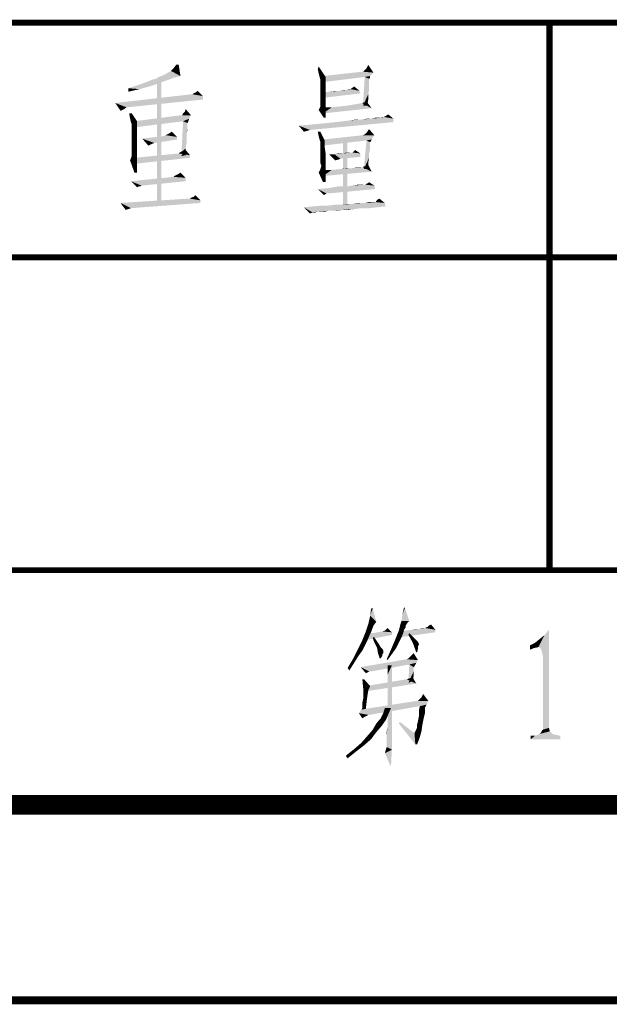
# Model space of a CAD drawing. Header units: millimetres. Extents: x 0 to 840, y 0 to 594.
# Tile 22 of 33: x 653 to 683, y 0 to 50. Entities that reach past the tile are written whole.
import ezdxf

# ---------------------------------------------------------------- set-up
doc = ezdxf.new("R2010")
doc.units = ezdxf.units.MM
doc.header["$LTSCALE"] = 46.2
doc.layers.get('0').update_dxf_attribs({"linetype": 'CONTINUOUS'})
doc.layers.add('GDU1040-22_DXF_FORMAT', color=7, linetype='CONTINUOUS')

# ---------------------------------------------------------------- blocks, each defined once
blk = doc.blocks.new('*T17')
at = {"color": 1, "linetype": 'Continuous'}
for p, q in [((0, 0), (120, 0)), ((0, 0), (0, -12)), ((60, 0), (60, -12)), ((90, 0), (90, -12)), ((120, 0), (120, -12)), ((0, -12), (120, -12))]:
    blk.add_line(p, q, dxfattribs=at)
blk = doc.blocks.new('*T18')
at = {"color": 1, "linetype": 'Continuous'}
for p, q in [((0, 0), (120, 0)), ((0, 0), (0, -16)), ((15, 0), (15, -16)), ((30, 0), (30, -16)), ((45, 0), (45, -16)), ((60, 0), (60, -16)), ((90, 0), (90, -16)), ((120, 0), (120, -16)), ((0, -16), (120, -16))]:
    blk.add_line(p, q, dxfattribs=at)
blk = doc.blocks.new('*T20')
at = {"color": 1, "linetype": 'Continuous'}
for p, q in [((0, 0), (60, 0)), ((0, 0), (0, -12)), ((60, 0), (60, -12)), ((0, -12), (60, -12))]:
    blk.add_line(p, q, dxfattribs=at)
blk = doc.blocks.new('*T21')
at = {"color": 1, "linetype": 'Continuous'}
for p, q in [((0, 0), (120, 0)), ((0, 0), (0, -50)), ((120, 0), (120, -50)), ((0, -50), (120, -50))]:
    blk.add_line(p, q, dxfattribs=at)

msp = doc.modelspace()

# ---------------------------------------------------------------- linework, layer by layer
at = {"color": 1, "linetype": 'Continuous'}
for points in [[(660.635, 47.533), (660.768, 47.667), (661.035, 47.844)], [(660.635, 47.533), (661.035, 47.844), (661.124, 47.267)], [(661.035, 47.844), (660.768, 47.667), (660.901, 47.844)], [(670.635, 47.667), (670.724, 47.844), (670.99, 47.444)], [(661.124, 47.267), (660.146, 47.267), (660.412, 47.4)], [(661.124, 47.267), (660.412, 47.4), (660.635, 47.533)], [(668.19, 47.4), (668.146, 47.622), (668.19, 47.756)], [(668.235, 47.222), (668.19, 47.4), (668.19, 47.756)], [(668.235, 47.222), (668.19, 47.756), (668.546, 47.222)], [(670.457, 47.489), (670.99, 47.444), (668.412, 47.267)], [(670.457, 47.489), (668.412, 47.267), (670.412, 47.489)], [(670.99, 47.444), (670.901, 47.356), (668.412, 47.267)], [(668.412, 47.267), (670.901, 47.356), (670.812, 47.267)], [(670.457, 47.489), (670.546, 47.578), (670.635, 47.667)], [(670.99, 47.444), (670.457, 47.489), (670.635, 47.667)], [(658.724, 46.733), (658.99, 46.822), (659.924, 46.867)], [(658.724, 46.733), (659.924, 46.867), (659.524, 46.733)], [(659.924, 46.867), (658.99, 46.822), (659.257, 46.911)], [(660.279, 47), (659.257, 46.911), (659.479, 47)], [(659.257, 46.911), (660.279, 47), (659.924, 46.867)], [(660.546, 47.089), (659.479, 47), (659.701, 47.089)], [(659.479, 47), (660.546, 47.089), (660.279, 47)], [(659.701, 47.089), (659.879, 47.133), (660.768, 47.178)], [(659.701, 47.089), (660.768, 47.178), (660.546, 47.089)], [(660.946, 47.222), (660.768, 47.178), (659.879, 47.133)], [(660.946, 47.222), (659.879, 47.133), (660.012, 47.222)], [(659.924, 47.089), (660.146, 47.178), (660.146, 40.911)], [(660.146, 40.911), (659.924, 40.867), (659.924, 47.089)], [(661.124, 47.267), (660.012, 47.222), (660.146, 47.267)], [(660.012, 47.222), (661.124, 47.267), (660.946, 47.222)], [(668.546, 47.222), (668.279, 47.089), (668.235, 47.222)], [(668.279, 47), (668.279, 47.089), (668.546, 47.222)], [(668.279, 46.956), (668.279, 47), (668.546, 47.222)], [(668.279, 46.822), (668.279, 46.956), (668.546, 47.222)], [(668.279, 46.822), (668.546, 47.222), (668.546, 46.822)], [(670.812, 47.267), (670.546, 47.222), (668.412, 46.956)], [(670.812, 47.267), (668.412, 46.956), (668.412, 47.267)], [(670.768, 47.133), (670.457, 45.756), (670.546, 47.222)], [(670.768, 47.133), (670.768, 47.089), (670.457, 45.756)], [(670.768, 47.089), (670.768, 47), (670.457, 45.756)], [(670.768, 47), (670.768, 46.911), (670.457, 45.756)], [(670.768, 46.911), (670.768, 46.733), (670.457, 45.756)], [(670.546, 47.222), (670.812, 47.267), (670.812, 47.178)], [(670.546, 47.222), (670.812, 47.178), (670.768, 47.133)], [(661.746, 46.333), (662.279, 46.244), (657.79, 45.889)], [(661.746, 46.333), (657.79, 45.889), (661.657, 46.333)], [(659.524, 46.733), (658.457, 46.644), (658.724, 46.733)], [(658.457, 46.644), (659.524, 46.733), (659.035, 46.6)], [(659.035, 46.6), (658.457, 46.467), (658.457, 46.644)], [(661.746, 46.333), (661.79, 46.378), (661.879, 46.422)], [(662.279, 46.244), (661.746, 46.333), (661.879, 46.422)], [(661.879, 46.422), (662.012, 46.511), (662.279, 46.244)], [(668.546, 46.822), (668.279, 46.644), (668.279, 46.822)], [(668.279, 46.644), (668.546, 46.822), (668.546, 46.511)], [(668.546, 46.511), (668.279, 46.378), (668.279, 46.644)], [(668.279, 46.378), (668.546, 46.511), (668.546, 46.2)], [(668.546, 46.2), (668.279, 46.156), (668.279, 46.378)], [(668.412, 46.422), (668.724, 46.467), (670.279, 46.511)], [(668.412, 46.422), (670.279, 46.511), (670.324, 46.378)], [(670.324, 46.378), (668.412, 46.156), (668.412, 46.422)], [(669.257, 46.511), (670.279, 46.511), (668.724, 46.467)], [(669.257, 46.511), (668.724, 46.467), (669.035, 46.511)], [(669.612, 46.556), (669.257, 46.511), (669.479, 46.556)], [(670.279, 46.511), (669.257, 46.511), (669.612, 46.556)], [(669.79, 46.6), (669.835, 46.6), (669.612, 46.556)], [(669.79, 46.6), (669.612, 46.556), (669.746, 46.6)], [(670.279, 46.511), (669.612, 46.556), (669.835, 46.6)], [(669.835, 46.6), (669.879, 46.644), (670.012, 46.733)], [(669.835, 46.6), (670.012, 46.733), (670.279, 46.511)], [(670.768, 46.733), (670.768, 46.556), (670.457, 45.756)], [(670.768, 46.556), (670.724, 46.333), (670.457, 45.756)], [(670.724, 46.333), (670.724, 46.067), (670.457, 45.756)], [(662.279, 46.244), (662.279, 46.067), (657.79, 45.889)], [(657.79, 45.889), (662.279, 46.067), (658.368, 45.667)], [(658.368, 45.667), (658.057, 45.489), (657.79, 45.889)], [(668.279, 45.978), (668.279, 46.156), (668.546, 46.2)], [(668.279, 45.978), (668.546, 46.2), (668.546, 45.933)], [(668.546, 45.933), (668.279, 45.889), (668.279, 45.978)], [(668.279, 45.8), (668.279, 45.889), (668.546, 45.933)], [(668.279, 45.756), (668.279, 45.8), (668.546, 45.933)], [(668.279, 45.711), (668.279, 45.756), (668.546, 45.933)], [(668.279, 45.711), (668.546, 45.933), (668.546, 45.667)], [(669.657, 45.756), (669.924, 45.8), (670.19, 45.844)], [(670.901, 45.622), (669.657, 45.756), (670.19, 45.844)], [(670.901, 45.622), (670.19, 45.844), (670.412, 45.889)], [(670.901, 45.622), (670.412, 45.889), (670.546, 45.933)], [(670.457, 45.756), (670.724, 46.067), (670.679, 45.756)], [(670.546, 45.933), (670.635, 45.978), (670.901, 45.622)], [(658.368, 45.667), (658.235, 45.578), (658.057, 45.489)], [(658.635, 45.356), (658.546, 45.089), (658.501, 45.356)], [(658.546, 45.089), (658.635, 45.356), (658.901, 44.956)], [(661.212, 45.267), (661.257, 45.356), (661.346, 45.444)], [(661.657, 45.267), (661.212, 45.267), (661.346, 45.444)], [(661.346, 45.444), (661.39, 45.578), (661.657, 45.267)], [(668.19, 45.533), (668.235, 45.622), (668.546, 45.667)], [(668.19, 45.533), (668.546, 45.667), (668.546, 45.444)], [(668.546, 45.444), (668.457, 45.133), (668.19, 45.533)], [(668.546, 45.667), (668.235, 45.622), (668.279, 45.711)], [(668.857, 45.667), (670.901, 45.622), (668.412, 45.356)], [(668.857, 45.667), (668.412, 45.356), (668.412, 45.667)], [(668.546, 45.444), (668.546, 45.267), (668.457, 45.133)], [(670.901, 45.622), (668.857, 45.667), (669.257, 45.711)], [(670.901, 45.622), (669.257, 45.711), (669.657, 45.756)], [(658.901, 44.956), (658.59, 44.911), (658.546, 45.089)], [(658.635, 44.778), (658.59, 44.911), (658.901, 44.956)], [(658.635, 44.689), (658.635, 44.778), (658.901, 44.956)], [(658.635, 44.6), (658.635, 44.689), (658.901, 44.956)], [(658.635, 44.6), (658.901, 44.956), (658.901, 44.511)], [(661.657, 45.267), (661.568, 45.089), (658.768, 44.956)], [(661.212, 45.267), (661.657, 45.267), (658.768, 44.956)], [(661.212, 45.267), (658.768, 44.956), (661.168, 45.267)], [(661.257, 44.956), (658.768, 44.956), (661.568, 45.089)], [(661.257, 44.956), (658.768, 44.644), (658.768, 44.956)], [(661.479, 44.867), (661.168, 43.178), (661.257, 44.956)], [(661.479, 44.867), (661.479, 44.778), (661.168, 43.178)], [(661.257, 44.956), (661.568, 45.089), (661.524, 44.956)], [(661.257, 44.956), (661.524, 44.956), (661.479, 44.867)], [(667.168, 44.733), (667.701, 44.778), (672.012, 44.911)], [(667.168, 44.733), (672.012, 44.911), (667.746, 44.511)], [(667.701, 44.778), (668.19, 44.822), (672.012, 44.911)], [(668.19, 44.822), (668.635, 44.867), (672.012, 44.911)], [(668.457, 45.133), (668.546, 45.267), (668.546, 45.133)], [(672.012, 44.911), (668.635, 44.867), (669.035, 44.911)], [(669.035, 44.911), (669.435, 44.956), (672.012, 45.089)], [(669.035, 44.911), (672.012, 45.089), (672.012, 44.911)], [(669.435, 44.956), (669.79, 45), (672.012, 45.089)], [(669.79, 45), (670.412, 45.044), (672.012, 45.089)], [(670.412, 45.044), (669.79, 45), (670.101, 45.044)], [(670.901, 45.089), (672.012, 45.089), (670.412, 45.044)], [(670.901, 45.089), (670.412, 45.044), (670.679, 45.089)], [(671.212, 45.133), (671.346, 45.133), (670.901, 45.089)], [(671.212, 45.133), (670.901, 45.089), (671.079, 45.133)], [(672.012, 45.089), (670.901, 45.089), (671.346, 45.133)], [(671.479, 45.178), (671.524, 45.178), (671.346, 45.133)], [(671.479, 45.178), (671.346, 45.133), (671.435, 45.178)], [(672.012, 45.089), (671.346, 45.133), (671.524, 45.178)], [(672.012, 45.089), (671.524, 45.178), (671.612, 45.222)], [(671.612, 45.222), (671.746, 45.311), (672.012, 45.089)], [(658.901, 44.511), (658.635, 44.467), (658.635, 44.6)], [(658.635, 44.289), (658.635, 44.467), (658.901, 44.511)], [(658.635, 44.289), (658.901, 44.511), (658.901, 44.067)], [(660.368, 44.244), (660.457, 44.289), (660.546, 44.333)], [(660.946, 44.156), (660.368, 44.244), (660.546, 44.333)], [(660.546, 44.333), (660.679, 44.422), (660.946, 44.156)], [(661.479, 44.778), (661.479, 44.733), (661.168, 43.178)], [(661.479, 44.733), (661.479, 44.644), (661.168, 43.178)], [(661.479, 44.644), (661.435, 44.333), (661.168, 43.178)], [(661.435, 44.333), (661.435, 44.111), (661.168, 43.178)], [(661.479, 44.644), (661.479, 44.511), (661.435, 44.333)], [(667.746, 44.511), (667.435, 44.422), (667.168, 44.733)], [(667.746, 44.511), (667.612, 44.467), (667.435, 44.422)], [(668.279, 44.422), (668.19, 44.2), (668.146, 44.422)], [(668.235, 44.022), (668.19, 44.2), (668.279, 44.422)], [(668.235, 44.022), (668.279, 44.422), (668.501, 43.978)], [(670.546, 44.289), (670.59, 44.333), (670.679, 44.422)], [(671.035, 44.244), (670.546, 44.289), (670.679, 44.422)], [(670.679, 44.422), (670.768, 44.556), (671.035, 44.244)], [(658.901, 44.067), (658.635, 44.022), (658.635, 44.289)], [(658.635, 43.8), (658.635, 44.022), (658.901, 44.067)], [(658.635, 43.8), (658.901, 44.067), (658.901, 43.711)], [(660.946, 44.156), (659.168, 44.067), (660.279, 44.2)], [(659.168, 44.067), (660.946, 44.156), (660.946, 44.022)], [(659.168, 44.067), (660.946, 44.022), (659.79, 43.844)], [(659.168, 44.067), (659.79, 43.844), (659.657, 43.8)], [(659.657, 43.8), (659.479, 43.711), (659.168, 44.067)], [(660.946, 44.156), (660.279, 44.2), (660.368, 44.244)], [(661.435, 44.111), (661.435, 43.844), (661.168, 43.178)], [(661.435, 43.844), (661.39, 43.578), (661.168, 43.178)], [(668.501, 43.978), (668.279, 43.889), (668.235, 44.022)], [(668.279, 43.8), (668.279, 43.889), (668.501, 43.978)], [(668.279, 43.756), (668.279, 43.8), (668.501, 43.978)], [(668.279, 43.622), (668.279, 43.756), (668.501, 43.978)], [(668.279, 43.622), (668.501, 43.978), (668.501, 43.622)], [(671.035, 44.244), (670.946, 44.111), (668.412, 44.022)], [(671.035, 44.244), (668.412, 44.022), (670.457, 44.244)], [(668.412, 44.022), (670.946, 44.111), (670.901, 44.022)], [(670.901, 44.022), (670.635, 43.978), (668.412, 43.711)], [(670.901, 44.022), (668.412, 43.711), (668.412, 44.022)], [(669.657, 43.978), (669.435, 40.644), (669.435, 43.978)], [(669.435, 40.644), (669.657, 43.978), (669.657, 40.644)], [(671.035, 44.244), (670.457, 44.244), (670.546, 44.289)], [(670.812, 43.889), (670.501, 42.511), (670.635, 43.978)], [(670.812, 43.889), (670.812, 43.844), (670.501, 42.511)], [(670.812, 43.844), (670.812, 43.756), (670.501, 42.511)], [(670.635, 43.978), (670.901, 44.022), (670.857, 43.933)], [(670.635, 43.978), (670.857, 43.933), (670.812, 43.889)], [(658.901, 43.711), (658.635, 43.578), (658.635, 43.8)], [(658.635, 43.444), (658.635, 43.578), (658.901, 43.711)], [(658.635, 43.356), (658.635, 43.444), (658.901, 43.711)], [(658.635, 43.356), (658.901, 43.711), (658.901, 43.356)], [(658.901, 43.356), (658.635, 43.178), (658.635, 43.356)], [(658.635, 43.178), (658.901, 43.356), (658.901, 43.044)], [(661.612, 43.222), (658.812, 43.089), (661.035, 43.311)], [(661.035, 43.311), (661.079, 43.356), (661.257, 43.444)], [(661.612, 43.222), (661.035, 43.311), (661.257, 43.444)], [(661.079, 43.356), (661.168, 43.4), (661.257, 43.444)], [(661.39, 43.578), (661.39, 43.222), (661.168, 43.178)], [(661.257, 43.444), (661.346, 43.533), (661.612, 43.222)], [(668.501, 43.622), (668.279, 43.444), (668.279, 43.622)], [(668.279, 43.444), (668.501, 43.622), (668.546, 43.311)], [(668.546, 43.311), (668.279, 43.222), (668.279, 43.444)], [(668.279, 43), (668.279, 43.222), (668.546, 43.311)], [(668.279, 43), (668.546, 43.311), (668.546, 43)], [(669.435, 43.311), (670.324, 43.311), (668.99, 43.267)], [(669.435, 43.311), (668.99, 43.267), (669.212, 43.311)], [(668.99, 43.267), (670.324, 43.311), (670.324, 43.133)], [(669.879, 43.356), (669.924, 43.356), (669.435, 43.311)], [(669.835, 43.356), (669.879, 43.356), (669.435, 43.311)], [(669.746, 43.356), (669.835, 43.356), (669.435, 43.311)], [(669.746, 43.356), (669.435, 43.311), (669.612, 43.356)], [(670.324, 43.311), (669.435, 43.311), (669.924, 43.356)], [(670.324, 43.311), (669.924, 43.356), (669.968, 43.4)], [(669.968, 43.4), (670.057, 43.489), (670.324, 43.311)], [(670.812, 43.756), (670.812, 43.667), (670.501, 42.511)], [(670.812, 43.667), (670.812, 43.489), (670.501, 42.511)], [(670.812, 43.489), (670.768, 43.311), (670.501, 42.511)], [(670.768, 43.311), (670.768, 43.089), (670.501, 42.511)], [(658.901, 43.044), (658.546, 42.956), (658.635, 43.178)], [(658.546, 42.956), (658.901, 43.044), (658.901, 42.778)], [(658.901, 42.778), (658.768, 42.333), (658.546, 42.956)], [(661.612, 43.089), (658.768, 42.778), (658.812, 43.089)], [(658.812, 43.089), (661.612, 43.222), (661.612, 43.089)], [(668.546, 43), (668.279, 42.822), (668.279, 43)], [(668.324, 42.689), (668.279, 42.822), (668.546, 43)], [(668.324, 42.689), (668.546, 43), (668.546, 42.689)], [(668.99, 43.267), (669.035, 42.956), (668.724, 43.267)], [(668.99, 43.267), (670.324, 43.133), (669.301, 43.044)], [(668.99, 43.267), (669.301, 43.044), (669.035, 42.956)], [(669.301, 43.044), (669.212, 43), (669.035, 42.956)], [(670.768, 43.089), (670.724, 42.822), (670.501, 42.511)], [(670.501, 42.511), (670.724, 42.822), (670.724, 42.511)], [(658.901, 42.778), (658.901, 42.511), (658.768, 42.333)], [(658.768, 42.333), (658.901, 42.511), (658.901, 42.333)], [(660.99, 42.244), (661.124, 42.333), (661.39, 42.067)], [(668.546, 42.467), (668.19, 42.333), (668.279, 42.511)], [(668.19, 42.333), (668.546, 42.467), (668.546, 42.2)], [(668.546, 42.2), (668.412, 41.844), (668.19, 42.333)], [(668.279, 42.511), (668.324, 42.644), (668.546, 42.689)], [(668.279, 42.511), (668.546, 42.689), (668.546, 42.467)], [(668.546, 42.689), (668.324, 42.644), (668.324, 42.689)], [(668.857, 42.467), (670.901, 42.378), (668.412, 42.156)], [(668.857, 42.467), (668.412, 42.156), (668.412, 42.467)], [(668.857, 42.467), (669.301, 42.511), (669.924, 42.556)], [(670.901, 42.378), (668.857, 42.467), (669.924, 42.556)], [(669.924, 42.556), (669.301, 42.511), (669.657, 42.556)], [(670.324, 42.6), (670.457, 42.6), (669.924, 42.556)], [(670.324, 42.6), (669.924, 42.556), (670.19, 42.6)], [(670.901, 42.378), (669.924, 42.556), (670.457, 42.6)], [(670.59, 42.644), (670.457, 42.6), (670.501, 42.644)], [(670.901, 42.378), (670.457, 42.6), (670.59, 42.644)], [(670.59, 42.644), (670.724, 42.733), (670.901, 42.378)], [(661.39, 42.067), (658.59, 41.889), (660.768, 42.111)], [(658.59, 41.889), (661.39, 42.067), (661.39, 41.889)], [(658.59, 41.889), (661.39, 41.889), (659.124, 41.667)], [(658.59, 41.889), (659.124, 41.667), (658.99, 41.622)], [(658.99, 41.622), (658.901, 41.578), (658.59, 41.889)], [(659.124, 41.667), (661.39, 41.889), (659.168, 41.667)], [(660.768, 42.111), (660.901, 42.2), (660.99, 42.244)], [(661.39, 42.067), (660.768, 42.111), (660.99, 42.244)], [(660.768, 42.111), (660.812, 42.156), (660.901, 42.2)], [(668.546, 42.2), (668.546, 42.022), (668.412, 41.844)], [(668.412, 41.844), (668.546, 42.022), (668.546, 41.844)], [(670.59, 41.711), (670.635, 41.756), (670.724, 41.8)], [(671.035, 41.667), (670.59, 41.711), (670.724, 41.8)], [(670.724, 41.8), (670.768, 41.844), (671.035, 41.667)], [(658.99, 41.622), (659.124, 41.667), (659.079, 41.622)], [(668.146, 41.489), (668.679, 41.533), (671.035, 41.667)], [(668.146, 41.489), (671.035, 41.667), (671.079, 41.489)], [(668.146, 41.489), (671.079, 41.489), (668.59, 41.267)], [(668.59, 41.267), (668.457, 41.178), (668.146, 41.489)], [(668.59, 41.267), (671.079, 41.489), (668.724, 41.267)], [(668.679, 41.533), (669.612, 41.622), (671.035, 41.667)], [(669.612, 41.622), (668.679, 41.533), (669.168, 41.622)], [(671.035, 41.667), (669.612, 41.622), (669.924, 41.667)], [(670.546, 41.711), (670.59, 41.711), (669.924, 41.667)], [(670.412, 41.711), (670.546, 41.711), (669.924, 41.667)], [(670.412, 41.711), (669.924, 41.667), (670.19, 41.711)], [(671.035, 41.667), (669.924, 41.667), (670.59, 41.711)], [(670.635, 41.756), (670.59, 41.711), (670.59, 41.756)], [(661.612, 41), (662.146, 40.911), (658.057, 40.778)], [(661.612, 41), (658.057, 40.778), (661.524, 41)], [(658.057, 40.778), (662.146, 40.911), (662.146, 40.778)], [(661.612, 41), (661.657, 41.044), (661.79, 41.089)], [(662.146, 40.911), (661.612, 41), (661.79, 41.089)], [(661.79, 41.089), (661.879, 41.178), (662.146, 40.911)], [(671.079, 40.822), (671.124, 40.822), (670.59, 40.778)], [(671.035, 40.822), (671.079, 40.822), (670.59, 40.778)], [(670.99, 40.822), (671.035, 40.822), (670.59, 40.778)], [(670.857, 40.822), (670.99, 40.822), (670.59, 40.778)], [(670.857, 40.822), (670.59, 40.778), (670.724, 40.822)], [(671.568, 40.778), (670.59, 40.778), (671.124, 40.822)], [(671.124, 40.867), (671.168, 40.911), (671.301, 41)], [(671.124, 40.822), (671.124, 40.867), (671.301, 41)], [(671.124, 40.822), (671.301, 41), (671.568, 40.778)], [(671.168, 40.911), (671.212, 40.956), (671.301, 41)], [(658.057, 40.778), (662.146, 40.778), (658.59, 40.511)], [(658.057, 40.778), (658.59, 40.511), (658.457, 40.467)], [(658.457, 40.467), (658.324, 40.422), (658.057, 40.778)], [(671.612, 40.6), (667.435, 40.556), (667.879, 40.6)], [(667.435, 40.556), (671.612, 40.6), (671.168, 40.556)], [(667.435, 40.556), (671.168, 40.556), (670.368, 40.511)], [(667.435, 40.556), (670.368, 40.511), (668.101, 40.333)], [(667.435, 40.556), (668.101, 40.333), (667.879, 40.289)], [(667.879, 40.289), (667.746, 40.244), (667.435, 40.556)], [(667.879, 40.6), (668.679, 40.644), (671.568, 40.778)], [(667.879, 40.6), (671.568, 40.778), (671.612, 40.6)], [(668.679, 40.644), (667.879, 40.6), (668.324, 40.644)], [(667.968, 40.289), (667.879, 40.289), (668.101, 40.333)], [(667.968, 40.289), (668.101, 40.333), (668.012, 40.289)], [(670.368, 40.511), (668.679, 40.378), (668.101, 40.333)], [(668.19, 40.333), (668.101, 40.333), (668.679, 40.378)], [(668.324, 40.333), (668.19, 40.333), (668.679, 40.378)], [(668.324, 40.333), (668.679, 40.378), (668.501, 40.333)], [(668.679, 40.644), (669.39, 40.689), (671.568, 40.778)], [(669.39, 40.689), (668.679, 40.644), (669.035, 40.689)], [(670.368, 40.511), (670.012, 40.467), (668.679, 40.378)], [(670.012, 40.467), (669.39, 40.422), (668.679, 40.378)], [(668.901, 40.378), (668.679, 40.378), (669.39, 40.422)], [(668.901, 40.378), (669.39, 40.422), (669.124, 40.378)], [(669.39, 40.689), (669.924, 40.733), (671.568, 40.778)], [(669.924, 40.733), (669.39, 40.689), (669.657, 40.733)], [(669.39, 40.422), (670.012, 40.467), (669.701, 40.422)], [(670.59, 40.778), (671.568, 40.778), (669.924, 40.733)], [(670.412, 40.778), (670.59, 40.778), (669.924, 40.733)], [(670.412, 40.778), (669.924, 40.733), (670.19, 40.778)], [(670.368, 40.511), (671.168, 40.556), (670.768, 40.511)], [(671.135, 19.356), (670.735, 19.267), (670.824, 19.667)], [(670.824, 19.667), (670.869, 20.022), (670.958, 20.067)], [(670.824, 19.667), (670.958, 20.067), (671.135, 19.356)], [(672.424, 19.4), (672.469, 19.711), (672.602, 20.067)], [(672.424, 19.4), (672.602, 20.067), (672.824, 19.4)], [(672.602, 20.067), (672.469, 19.711), (672.558, 20.111)], [(671.002, 19.178), (670.602, 18.867), (670.735, 19.267)], [(671.002, 19.178), (670.913, 18.956), (670.602, 18.867)], [(670.735, 19.267), (671.135, 19.356), (671.002, 19.178)], [(672.647, 19.178), (672.335, 19.089), (672.38, 19.267)], [(672.335, 19.089), (672.647, 19.178), (672.647, 19.089)], [(672.824, 19.4), (672.735, 19.311), (672.38, 19.267)], [(672.824, 19.4), (672.38, 19.267), (672.424, 19.4)], [(672.38, 19.267), (672.735, 19.311), (672.647, 19.178)], [(673.758, 19.089), (673.802, 19.133), (673.935, 19.222)], [(673.758, 19.089), (673.935, 19.222), (674.158, 18.956)], [(673.802, 19.133), (673.847, 19.178), (673.935, 19.222)], [(670.869, 18.822), (670.424, 18.422), (670.602, 18.867)], [(670.869, 18.822), (670.78, 18.644), (670.424, 18.422)], [(670.424, 18.422), (670.78, 18.644), (670.691, 18.422)], [(671.935, 18.689), (670.558, 18.422), (670.691, 18.733)], [(670.602, 18.867), (670.913, 18.956), (670.869, 18.822)], [(671.935, 18.822), (670.691, 18.733), (671.447, 18.867)], [(670.691, 18.733), (671.935, 18.822), (671.935, 18.689)], [(671.935, 18.822), (671.447, 18.867), (671.58, 18.911)], [(671.58, 18.911), (671.713, 19.044), (671.935, 18.822)], [(672.424, 18.556), (672.113, 18.467), (672.202, 18.689)], [(672.513, 18.778), (672.202, 18.689), (672.291, 18.911)], [(672.202, 18.689), (672.513, 18.778), (672.424, 18.556)], [(674.158, 18.822), (672.247, 18.556), (672.335, 18.867)], [(672.647, 19.089), (672.558, 18.956), (672.291, 18.911)], [(672.647, 19.089), (672.291, 18.911), (672.335, 19.089)], [(672.291, 18.911), (672.558, 18.956), (672.513, 18.778)], [(672.335, 18.867), (672.647, 18.911), (674.158, 18.956)], [(672.335, 18.867), (674.158, 18.956), (674.158, 18.822)], [(674.158, 18.956), (672.647, 18.911), (672.958, 18.956)], [(672.78, 18.689), (672.824, 18.778), (673.002, 18.6)], [(673.002, 18.6), (673.002, 18.289), (672.78, 18.689)], [(673.358, 19), (672.958, 18.956), (673.18, 19)], [(674.158, 18.956), (672.958, 18.956), (673.358, 19)], [(673.624, 19.044), (673.358, 19), (673.491, 19.044)], [(674.158, 18.956), (673.358, 19), (673.624, 19.044)], [(673.758, 19.089), (673.624, 19.044), (673.713, 19.089)], [(674.158, 18.956), (673.624, 19.044), (673.758, 19.089)], [(679.434, 18.067), (679.745, 18.689), (679.967, 18.956)], [(679.523, 18.022), (679.434, 18.067), (679.967, 18.956)], [(679.434, 18.067), (679.478, 18.467), (679.745, 18.689)], [(679.567, 17.933), (679.523, 18.022), (679.967, 18.956)], [(679.612, 17.8), (679.567, 17.933), (679.967, 18.956)], [(679.656, 17.578), (679.612, 17.8), (679.967, 18.956)], [(679.656, 17.578), (679.967, 18.956), (679.967, 13.933)], [(670.558, 18.156), (670.424, 17.889), (670.113, 17.8)], [(670.558, 18.156), (670.113, 17.8), (670.291, 18.156)], [(670.691, 18.422), (670.291, 18.156), (670.424, 18.422)], [(670.291, 18.156), (670.691, 18.422), (670.558, 18.156)], [(670.958, 18.511), (671.002, 18.6), (671.135, 18.422)], [(671.135, 18.422), (671.047, 18.289), (670.958, 18.511)], [(671.047, 18.289), (671.135, 18.422), (671.224, 18.289)], [(671.224, 18.289), (671.18, 18.022), (671.047, 18.289)], [(671.224, 18.289), (671.313, 18.156), (671.18, 18.022)], [(671.313, 18.156), (671.358, 18.067), (671.18, 18.022)], [(672.158, 18.022), (671.847, 17.844), (671.98, 18.156)], [(672.291, 18.289), (671.98, 18.156), (672.113, 18.467)], [(671.98, 18.156), (672.291, 18.289), (672.158, 18.022)], [(672.113, 18.467), (672.424, 18.556), (672.291, 18.289)], [(673.002, 18.6), (673.18, 18.422), (673.002, 18.289)], [(673.18, 18.422), (673.269, 18.333), (673.002, 18.289)], [(673.002, 18.289), (673.269, 18.333), (673.313, 18.244)], [(673.002, 18.289), (673.313, 18.244), (673.269, 18.111)], [(673.269, 18.111), (673.18, 17.8), (673.002, 18.289)], [(673.313, 18.244), (673.313, 18.2), (673.269, 18.111)], [(679.434, 18.067), (678.989, 18.156), (679.256, 18.289)], [(678.989, 18.156), (679.434, 18.067), (679.212, 18.022)], [(679.212, 18.022), (678.989, 17.933), (678.989, 18.156)], [(679.434, 18.067), (679.256, 18.289), (679.478, 18.467)], [(670.202, 17.578), (669.935, 17.444), (670.113, 17.8)], [(670.113, 17.8), (670.424, 17.889), (670.202, 17.578)], [(671.18, 18.022), (671.358, 18.067), (671.447, 17.978)], [(671.447, 17.978), (671.224, 17.756), (671.18, 18.022)], [(671.447, 17.978), (671.491, 17.889), (671.224, 17.756)], [(671.491, 17.889), (671.491, 17.844), (671.224, 17.756)], [(671.224, 17.756), (671.491, 17.844), (671.491, 17.756)], [(671.224, 17.756), (671.491, 17.756), (671.447, 17.711)], [(671.447, 17.711), (671.313, 17.489), (671.224, 17.756)], [(671.447, 17.711), (671.447, 17.622), (671.313, 17.489)], [(671.935, 17.711), (671.669, 17.444), (671.847, 17.844)], [(671.669, 17.444), (671.935, 17.711), (671.713, 17.4)], [(671.847, 17.844), (672.158, 18.022), (671.935, 17.711)], [(672.78, 17.489), (672.824, 17.533), (673.047, 17.756)], [(672.78, 17.489), (673.047, 17.756), (673.269, 17.4)], [(672.824, 17.533), (672.913, 17.622), (673.047, 17.756)], [(673.269, 18.111), (673.269, 17.978), (673.18, 17.8)], [(673.18, 17.8), (673.269, 17.978), (673.224, 17.8)], [(669.98, 17.222), (669.669, 17), (669.935, 17.444)], [(669.669, 17), (669.98, 17.222), (669.758, 16.867)], [(669.935, 17.444), (670.202, 17.578), (669.98, 17.222)], [(673.269, 17.4), (670.335, 17.044), (672.691, 17.444)], [(673.269, 17.4), (673.18, 17.267), (670.335, 17.044)], [(673.18, 17.267), (672.824, 17.178), (670.335, 17.044)], [(670.78, 16.822), (670.335, 17.044), (672.824, 17.178)], [(670.78, 16.822), (672.824, 17.178), (670.869, 16.822)], [(671.313, 17.489), (671.447, 17.622), (671.358, 17.489)], [(671.669, 13.356), (671.713, 14.022), (671.935, 17.133)], [(671.669, 13.222), (671.669, 13.356), (671.935, 17.133)], [(671.669, 13.089), (671.669, 13.222), (671.935, 17.133)], [(671.669, 13), (671.669, 13.089), (671.935, 17.133)], [(671.669, 12.956), (671.669, 13), (671.935, 17.133)], [(671.669, 12.956), (671.935, 17.133), (671.935, 12.822)], [(671.935, 17.133), (671.713, 16.644), (671.713, 17.133)], [(671.713, 16.156), (671.713, 16.644), (671.935, 17.133)], [(671.713, 15.711), (671.713, 16.156), (671.935, 17.133)], [(671.713, 15.311), (671.713, 15.711), (671.935, 17.133)], [(671.713, 14.956), (671.713, 15.311), (671.935, 17.133)], [(671.713, 14.6), (671.713, 14.956), (671.935, 17.133)], [(671.713, 14.289), (671.713, 14.6), (671.935, 17.133)], [(671.713, 14.022), (671.713, 14.289), (671.935, 17.133)], [(673.269, 17.4), (672.691, 17.444), (672.78, 17.489)], [(673.047, 17.044), (672.78, 16.244), (672.824, 17.178)], [(672.824, 17.178), (673.18, 17.267), (673.135, 17.178)], [(672.824, 17.178), (673.135, 17.178), (673.047, 17.044)], [(673.135, 17.178), (673.091, 17.089), (673.047, 17.044)], [(679.967, 13.933), (679.656, 13.844), (679.656, 17.578)], [(670.78, 16.822), (670.602, 16.733), (670.335, 17.044)], [(673.047, 17.044), (673.047, 16.956), (672.78, 16.244)], [(673.047, 16.956), (673.047, 16.822), (672.78, 16.244)], [(673.047, 16.822), (673.047, 16.6), (672.78, 16.244)], [(670.513, 16.422), (670.469, 15.933), (670.424, 16.422)], [(670.513, 16.422), (670.824, 16.067), (670.469, 15.933)], [(673.18, 16.2), (670.558, 16.067), (672.691, 16.422)], [(670.558, 16.067), (673.18, 16.2), (670.558, 15.8)], [(672.691, 16.422), (672.824, 16.467), (673.002, 16.511)], [(672.691, 16.422), (673.002, 16.511), (673.18, 16.2)], [(673.047, 16.6), (673.002, 16.333), (672.78, 16.244)], [(670.469, 15.933), (670.824, 16.067), (670.735, 15.889)], [(670.735, 15.889), (670.469, 15.444), (670.469, 15.933)], [(670.735, 15.889), (670.691, 15.622), (670.469, 15.444)], [(670.469, 15.444), (670.691, 15.622), (670.647, 15.311)], [(673.447, 15.489), (673.535, 15.667), (673.802, 15.311)], [(670.647, 15.311), (670.424, 15.222), (670.469, 15.444)], [(670.424, 15.044), (670.424, 15.222), (670.647, 15.311)], [(670.424, 14.956), (670.424, 15.044), (670.647, 15.311)], [(670.424, 14.956), (670.647, 15.311), (670.602, 14.911)], [(673.802, 15.311), (673.713, 15.133), (670.602, 14.911)], [(673.269, 15.311), (673.802, 15.311), (670.602, 14.911)], [(673.269, 15.311), (670.602, 14.911), (673.18, 15.311)], [(673.713, 15.133), (673.358, 15.044), (670.602, 14.911)], [(673.269, 15.311), (673.358, 15.4), (673.447, 15.489)], [(673.802, 15.311), (673.269, 15.311), (673.447, 15.489)], [(673.358, 15.044), (673.713, 15.133), (673.669, 15.044)], [(670.247, 14.689), (670.335, 14.822), (673.358, 15.044)], [(670.735, 14.6), (670.247, 14.689), (673.358, 15.044)], [(670.247, 14.689), (670.735, 14.6), (670.647, 14.556)], [(670.247, 14.689), (670.647, 14.556), (670.558, 14.511)], [(670.558, 14.511), (670.424, 14.422), (670.247, 14.689)], [(670.335, 14.822), (670.38, 14.867), (673.358, 15.044)], [(670.38, 14.867), (670.602, 14.911), (673.358, 15.044)], [(670.602, 14.911), (670.38, 14.867), (670.424, 14.956)], [(670.735, 14.6), (673.358, 15.044), (670.78, 14.6)], [(671.758, 14.644), (671.358, 14.422), (671.491, 14.689)], [(671.358, 14.422), (671.758, 14.644), (671.624, 14.333)], [(671.891, 14.956), (671.491, 14.689), (671.58, 14.956)], [(671.491, 14.689), (671.891, 14.956), (671.758, 14.644)], [(673.669, 15.044), (673.624, 14.956), (673.313, 14.778)], [(673.669, 15.044), (673.313, 14.778), (673.358, 15.044)], [(673.624, 14.956), (673.624, 14.867), (673.313, 14.778)], [(673.313, 14.778), (673.624, 14.867), (673.624, 14.778)], [(673.624, 14.778), (673.624, 14.689), (673.313, 14.511)], [(673.624, 14.778), (673.313, 14.511), (673.313, 14.778)], [(673.313, 14.511), (673.624, 14.689), (673.58, 14.511)], [(671.402, 14.022), (670.958, 13.844), (671.135, 14.156)], [(671.624, 14.333), (671.135, 14.156), (671.358, 14.422)], [(671.135, 14.156), (671.624, 14.333), (671.402, 14.022)], [(672.291, 14.156), (672.335, 14.244), (673.091, 13.667)], [(673.091, 13.667), (673.135, 13.089), (672.291, 14.156)], [(673.535, 14.289), (673.224, 14.111), (673.269, 14.289)], [(673.224, 14.111), (673.535, 14.289), (673.491, 14.067)], [(673.491, 14.067), (673.224, 13.978), (673.224, 14.111)], [(673.58, 14.511), (673.269, 14.289), (673.313, 14.511)], [(673.269, 14.289), (673.58, 14.511), (673.535, 14.289)], [(671.135, 13.711), (670.691, 13.533), (670.958, 13.844)], [(670.691, 13.533), (671.135, 13.711), (670.869, 13.356)], [(670.958, 13.844), (671.402, 14.022), (671.135, 13.711)], [(671.669, 13.533), (671.669, 13.756), (671.713, 14.022)], [(671.669, 13.356), (671.669, 13.533), (671.713, 14.022)], [(673.447, 13.756), (673.091, 13.667), (673.135, 13.756)], [(673.091, 13.667), (673.447, 13.756), (673.358, 13.444)], [(673.091, 13.667), (673.358, 13.444), (673.135, 13.089)], [(673.135, 13.756), (673.18, 13.844), (673.491, 14.067)], [(673.135, 13.756), (673.491, 14.067), (673.447, 13.756)], [(673.18, 13.844), (673.224, 13.978), (673.491, 14.067)], [(680.145, 13.622), (679.389, 13.578), (679.478, 13.622)], [(679.389, 13.578), (680.145, 13.622), (680.323, 13.578)], [(679.478, 13.622), (679.523, 13.667), (680.012, 13.756)], [(679.478, 13.622), (680.012, 13.756), (680.145, 13.622)], [(679.523, 13.667), (679.567, 13.711), (680.012, 13.756)], [(680.012, 13.756), (679.567, 13.711), (679.612, 13.8)], [(679.612, 13.8), (679.656, 13.844), (679.967, 13.933)], [(679.612, 13.8), (679.967, 13.933), (680.012, 13.756)], [(670.513, 13.044), (670.024, 12.867), (670.38, 13.178)], [(670.869, 13.356), (670.38, 13.178), (670.691, 13.533)], [(670.38, 13.178), (670.869, 13.356), (670.513, 13.044)], [(673.135, 13.089), (673.358, 13.444), (673.224, 13.089)], [(679.256, 13.533), (680.545, 13.533), (679.034, 13.356)], [(679.167, 13.533), (679.256, 13.533), (679.034, 13.356)], [(679.167, 13.533), (679.034, 13.356), (679.034, 13.533)], [(679.034, 13.356), (680.545, 13.533), (680.545, 13.356)], [(680.323, 13.578), (679.256, 13.533), (679.389, 13.578)], [(679.256, 13.533), (680.323, 13.578), (680.545, 13.533)], [(670.113, 12.733), (669.58, 12.511), (670.024, 12.867)], [(669.58, 12.511), (670.113, 12.733), (669.669, 12.378)], [(670.024, 12.867), (670.513, 13.044), (670.113, 12.733)], [(671.935, 12.822), (671.58, 12.644), (671.624, 12.822)], [(671.847, 12.022), (671.58, 12.644), (671.935, 12.822)], [(671.935, 12.822), (671.624, 12.822), (671.669, 12.956)], [(671.847, 12.022), (671.935, 12.822), (671.891, 12.022)]]:
    msp.add_solid(points, dxfattribs=at)
at = {"layer": 'GDU1040-22_DXF_FORMAT', "color": 1, "linetype": 'Continuous'}
for points, const_width in [([(470, 50), (710, 50)], 0.3), ([(680, 22), (680, 50)], 0.3), ([(590, 38), (710, 38)], 0.3), ([(590, 22), (710, 22)], 0.3), ([(-0.2, 0), (840, 0)], 0.4)]:
    msp.add_lwpolyline(points, dxfattribs=dict(at, const_width=const_width))
at = {"layer": 'GDU1040-22_DXF_FORMAT', "color": 7, "linetype": 'Continuous', "const_width": 1}
msp.add_lwpolyline([(49.5, 10), (830.5, 10)], dxfattribs=at)

# ---------------------------------------------------------------- block references
for name, p in [('*T21', (589.85, 100)), ('*T17', (589.85, 50)), ('*T18', (589.85, 38)), ('*T20', (649.85, 22))]:
    msp.add_blockref(name, p)

doc.saveas('drawing.dxf')
